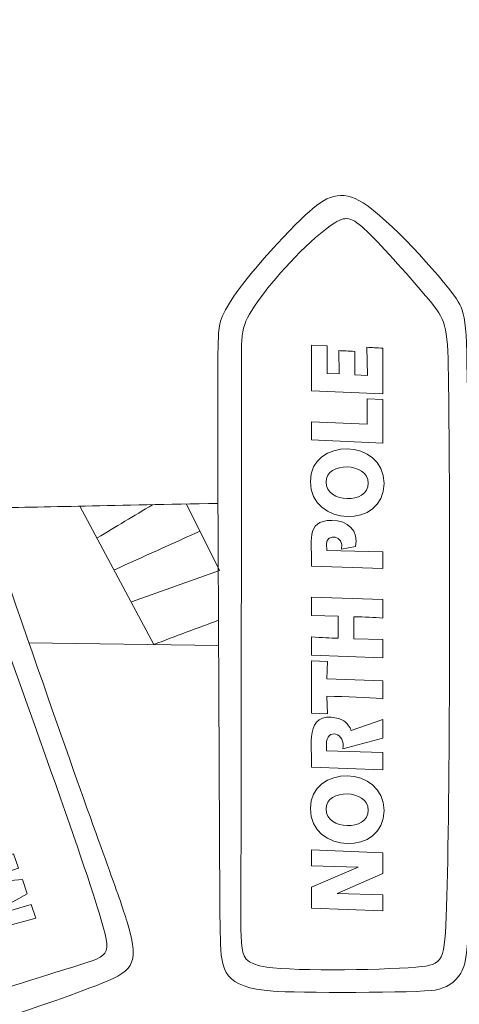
# Model space of a CAD drawing. Header units: millimetres. Extents: x -470 to 529, y -880 to 815.
# Tile 110 of 116: x 88 to 108, y 705 to 750. Entities that reach past the tile are written whole.
import ezdxf

# ---------------------------------------------------------------- set-up
doc = ezdxf.new("R2010")
doc.units = ezdxf.units.MM
doc.header["$MEASUREMENT"] = 0
doc.layers.add('Layer 1', color=7, linetype='Continuous')

msp = doc.modelspace()

# ---------------------------------------------------------------- linework, layer by layer
at = {"layer": 'Layer 1', "lineweight": 9}
msp.add_open_spline([(71.9572, 521.08), (71.9572, 521.08), (71.9572, 524.08), (71.9572, 524.08), (71.9572, 524.08), (71.9572, 524.08), (53.3206, 524.08), (53.3206, 524.08), (53.3206, 524.08), (53.3206, 524.08), (53.3206, 521.08), (53.3206, 521.08), (53.3206, 521.08), (53.3206, 521.08), (34.6842, 521.08), (34.6842, 521.08), (34.6842, 521.08), (34.6842, 521.08), (34.6842, 524.08), (34.6842, 524.08), (34.6842, 524.08), (34.6842, 524.08), (16.0478, 524.08), (16.0478, 524.08), (16.0478, 524.08), (16.0478, 524.08), (16.0478, 521.08), (16.0478, 521.08), (16.0478, 521.08), (16.0478, 521.08), (-2.5886, 521.08), (-2.5886, 521.08), (-2.5886, 521.08), (-2.5886, 521.08), (-2.5886, 524.08), (-2.5886, 524.08), (-2.5886, 524.08), (-2.5886, 524.08), (-21.2252, 524.08), (-21.2252, 524.08), (-21.2252, 524.08), (-21.2252, 524.08), (-21.2252, 521.08), (-21.2252, 521.08), (-21.2252, 521.08), (-21.2252, 521.08), (-39.8614, 521.08), (-39.8614, 521.08), (-39.8614, 521.08), (-39.8614, 521.08), (-39.8614, 542.977), (-39.8614, 542.977), (-39.8614, 542.977), (-39.8614, 542.977), (-36.8614, 542.977), (-36.8614, 542.977), (-36.8614, 542.977), (-36.8614, 542.977), (-36.8614, 561.8739), (-36.8614, 561.8739), (-36.8614, 561.8739), (-36.8614, 561.8739), (-39.8614, 561.8739), (-39.8614, 561.8739), (-39.8614, 561.8739), (-39.8614, 561.8739), (-39.8614, 580.7709), (-39.8614, 580.7709), (-39.8614, 580.7709), (-39.8614, 580.7709), (-36.8614, 580.7709), (-36.8614, 580.7709), (-36.8614, 580.7709), (-36.8614, 580.7709), (-36.8614, 599.6681), (-36.8614, 599.6681), (-36.8614, 599.6681), (-36.8614, 599.6681), (-39.8614, 599.6681), (-39.8614, 599.6681), (-39.8614, 599.6681), (-39.8614, 599.6681), (-39.8614, 618.5652), (-39.8614, 618.5652), (-39.8614, 618.5652), (-39.8614, 618.5652), (-36.8614, 618.5652), (-36.8614, 618.5652), (-36.8614, 618.5652), (-36.8614, 618.5652), (-36.8614, 637.4625), (-36.8614, 637.4625), (-36.8614, 637.4625), (-36.8614, 637.4625), (-39.8614, 637.4625), (-39.8614, 637.4625), (-39.8614, 637.4625), (-39.8614, 637.4625), (-39.8614, 656.3597), (-39.8614, 656.3597), (-39.8614, 656.3597), (-39.8614, 656.3597), (-36.8614, 656.3597), (-36.8614, 656.3597), (-36.8614, 656.3597), (-36.8614, 656.3597), (-36.8614, 675.2568), (-36.8614, 675.2568), (-36.8614, 675.2568), (-36.8614, 675.2568), (-39.8614, 675.2568), (-39.8614, 675.2568), (-39.8614, 675.2568), (-39.8614, 675.2568), (-39.8614, 694.154), (-39.8614, 694.154), (-39.8614, 694.154), (-39.8614, 694.154), (-36.8614, 694.154), (-36.8614, 694.154), (-36.8614, 694.154), (-36.8614, 694.154), (-36.8614, 713.0513), (-36.8614, 713.0513), (-36.8614, 713.0513), (-36.8614, 713.0513), (-39.8614, 713.0513), (-39.8614, 713.0513), (-39.8614, 713.0513), (-39.8614, 713.0513), (-39.8614, 731.9483), (-39.8614, 731.9483), (-39.8614, 731.9483), (-39.8614, 731.9483), (-36.8614, 731.9483), (-36.8614, 731.9483), (-36.8614, 731.9483), (-36.8614, 731.9483), (-36.8614, 750.8453), (-36.8614, 750.8453), (-36.8614, 750.8453), (-36.8614, 750.8453), (-39.8614, 750.8453), (-39.8614, 750.8453), (-39.8614, 750.8453), (-39.8614, 750.8453), (-39.8614, 769.7423), (-39.8614, 769.7423), (-39.8614, 769.7423), (-39.8614, 769.7423), (-36.8614, 769.7423), (-36.8614, 769.7423), (-36.8614, 769.7423), (-36.8614, 769.7423), (-36.8614, 788.6392), (-36.8614, 788.6392), (-36.8614, 788.6392), (-36.8614, 788.6392), (-39.8614, 788.6392), (-39.8614, 788.6392), (-39.8614, 788.6392), (-39.8614, 788.6392), (-39.8614, 810.5362), (-39.8614, 810.5362), (-39.8614, 810.5362), (-39.8614, 810.5362), (-21.2252, 810.5362), (-21.2252, 810.5362), (-21.2252, 810.5362), (-21.2252, 810.5362), (-21.2252, 807.5362), (-21.2252, 807.5362), (-21.2252, 807.5362), (-21.2252, 807.5362), (-2.5886, 807.5362), (-2.5886, 807.5362), (-2.5886, 807.5362), (-2.5886, 807.5362), (-2.5886, 810.5362), (-2.5886, 810.5362), (-2.5886, 810.5362), (-2.5886, 810.5362), (16.0478, 810.5362), (16.0478, 810.5362), (16.0478, 810.5362), (16.0478, 810.5362), (16.0478, 807.5362), (16.0478, 807.5362), (16.0478, 807.5362), (16.0478, 807.5362), (34.6842, 807.5362), (34.6842, 807.5362), (34.6842, 807.5362), (34.6842, 807.5362), (34.6842, 810.5362), (34.6842, 810.5362), (34.6842, 810.5362), (34.6842, 810.5362), (53.3206, 810.5362), (53.3206, 810.5362), (53.3206, 810.5362), (53.3206, 810.5362), (53.3206, 807.5362), (53.3206, 807.5362), (53.3206, 807.5362), (53.3206, 807.5362), (71.9572, 807.5362), (71.9572, 807.5362), (71.9572, 807.5362), (71.9572, 807.5362), (71.9572, 810.5362), (71.9572, 810.5362), (71.9572, 810.5362), (71.9572, 810.5362), (90.5935, 810.5362), (90.5935, 810.5362), (90.5935, 810.5362), (90.5935, 810.5362), (90.5935, 807.5362), (90.5935, 807.5362), (90.5935, 807.5362), (90.5935, 807.5362), (109.23, 807.5362), (109.23, 807.5362), (109.23, 807.5362), (109.23, 807.5362), (109.23, 810.5362), (109.23, 810.5362), (109.23, 810.5362), (109.23, 810.5362), (127.8662, 810.5362), (127.8662, 810.5362), (127.8662, 810.5362), (127.8662, 810.5362), (127.8662, 807.5362), (127.8662, 807.5362), (127.8662, 807.5362), (127.8662, 807.5362), (146.5024, 807.5362), (146.5024, 807.5362), (146.5024, 807.5362), (146.5024, 807.5362), (146.5024, 810.5362), (146.5024, 810.5362), (146.5024, 810.5362), (146.5024, 810.5362), (165.1386, 810.5362), (165.1386, 810.5362), (165.1386, 810.5362), (165.1386, 810.5362), (165.1386, 788.6392), (165.1386, 788.6392), (165.1386, 788.6392), (165.1386, 788.6392), (162.1386, 788.6392), (162.1386, 788.6392), (162.1386, 788.6392), (162.1386, 788.6392), (162.1386, 769.7423), (162.1386, 769.7423), (162.1386, 769.7423), (162.1386, 769.7423), (165.1386, 769.7423), (165.1386, 769.7423), (165.1386, 769.7423), (165.1386, 769.7423), (165.1386, 750.8453), (165.1386, 750.8453), (165.1386, 750.8453), (165.1386, 750.8453), (162.1386, 750.8453), (162.1386, 750.8453), (162.1386, 750.8453), (162.1386, 750.8453), (162.1386, 731.9483), (162.1386, 731.9483), (162.1386, 731.9483), (162.1386, 731.9483), (165.1386, 731.9483), (165.1386, 731.9483), (165.1386, 731.9483), (165.1386, 731.9483), (165.1386, 713.0513), (165.1386, 713.0513), (165.1386, 713.0513), (165.1386, 713.0513), (162.1386, 713.0513), (162.1386, 713.0513), (162.1386, 713.0513), (162.1386, 713.0513), (162.1386, 694.154), (162.1386, 694.154), (162.1386, 694.154), (162.1386, 694.154), (165.1386, 694.154), (165.1386, 694.154), (165.1386, 694.154), (165.1386, 694.154), (165.1386, 675.2568), (165.1386, 675.2568), (165.1386, 675.2568), (165.1386, 675.2568), (162.1386, 675.2568), (162.1386, 675.2568), (162.1386, 675.2568), (162.1386, 675.2568), (162.1386, 656.3597), (162.1386, 656.3597), (162.1386, 656.3597), (162.1386, 656.3597), (165.1386, 656.3597), (165.1386, 656.3597), (165.1386, 656.3597), (165.1386, 656.3597), (165.1386, 637.4625), (165.1386, 637.4625), (165.1386, 637.4625), (165.1386, 637.4625), (162.1386, 637.4625), (162.1386, 637.4625), (162.1386, 637.4625), (162.1386, 637.4625), (162.1386, 618.5652), (162.1386, 618.5652), (162.1386, 618.5652), (162.1386, 618.5652), (165.1386, 618.5652), (165.1386, 618.5652), (165.1386, 618.5652), (165.1386, 618.5652), (165.1386, 599.6681), (165.1386, 599.6681), (165.1386, 599.6681), (165.1386, 599.6681), (162.1386, 599.6681), (162.1386, 599.6681), (162.1386, 599.6681), (162.1386, 599.6681), (162.1386, 580.7709), (162.1386, 580.7709), (162.1386, 580.7709), (162.1386, 580.7709), (165.1386, 580.7709), (165.1386, 580.7709), (165.1386, 580.7709), (165.1386, 580.7709), (165.1386, 561.8739), (165.1386, 561.8739), (165.1386, 561.8739), (165.1386, 561.8739), (162.1386, 561.8739), (162.1386, 561.8739), (162.1386, 561.8739), (162.1386, 561.8739), (162.1386, 542.977), (162.1386, 542.977), (162.1386, 542.977), (162.1386, 542.977), (165.1386, 542.977), (165.1386, 542.977), (165.1386, 542.977), (165.1386, 542.977), (165.1386, 521.08), (165.1386, 521.08), (165.1386, 521.08), (165.1386, 521.08), (146.5024, 521.08), (146.5024, 521.08), (146.5024, 521.08), (146.5024, 521.08), (146.5024, 524.08), (146.5024, 524.08), (146.5024, 524.08), (146.5024, 524.08), (127.8662, 524.08), (127.8662, 524.08), (127.8662, 524.08), (127.8662, 524.08), (127.8662, 521.08), (127.8662, 521.08), (127.8662, 521.08), (127.8662, 521.08), (109.23, 521.08), (109.23, 521.08), (109.23, 521.08), (109.23, 521.08), (109.23, 524.08), (109.23, 524.08), (109.23, 524.08), (109.23, 524.08), (90.5935, 524.08), (90.5935, 524.08), (90.5935, 524.08), (90.5935, 524.08), (90.5935, 521.08), (90.5935, 521.08), (90.5935, 521.08), (90.5935, 521.08), (71.9572, 521.08), (71.9572, 521.08)], degree=3, knots=[0, 0, 0, 0, 0.009901, 0.009901, 0.009901, 0.009901, 0.019802, 0.019802, 0.019802, 0.019802, 0.029703, 0.029703, 0.029703, 0.029703, 0.039604, 0.039604, 0.039604, 0.039604, 0.049505, 0.049505, 0.049505, 0.049505, 0.0594059, 0.0594059, 0.0594059, 0.0594059, 0.0693069, 0.0693069, 0.0693069, 0.0693069, 0.0792079, 0.0792079, 0.0792079, 0.0792079, 0.0891089, 0.0891089, 0.0891089, 0.0891089, 0.0990099, 0.0990099, 0.0990099, 0.0990099, 0.1089109, 0.1089109, 0.1089109, 0.1089109, 0.1188119, 0.1188119, 0.1188119, 0.1188119, 0.1287129, 0.1287129, 0.1287129, 0.1287129, 0.1386139, 0.1386139, 0.1386139, 0.1386139, 0.1485149, 0.1485149, 0.1485149, 0.1485149, 0.1584158, 0.1584158, 0.1584158, 0.1584158, 0.1683168, 0.1683168, 0.1683168, 0.1683168, 0.1782178, 0.1782178, 0.1782178, 0.1782178, 0.1881188, 0.1881188, 0.1881188, 0.1881188, 0.1980198, 0.1980198, 0.1980198, 0.1980198, 0.2079208, 0.2079208, 0.2079208, 0.2079208, 0.2178218, 0.2178218, 0.2178218, 0.2178218, 0.2277228, 0.2277228, 0.2277228, 0.2277228, 0.2376238, 0.2376238, 0.2376238, 0.2376238, 0.2475248, 0.2475248, 0.2475248, 0.2475248, 0.2574257, 0.2574257, 0.2574257, 0.2574257, 0.2673267, 0.2673267, 0.2673267, 0.2673267, 0.2772277, 0.2772277, 0.2772277, 0.2772277, 0.2871287, 0.2871287, 0.2871287, 0.2871287, 0.2970297, 0.2970297, 0.2970297, 0.2970297, 0.3069307, 0.3069307, 0.3069307, 0.3069307, 0.3168317, 0.3168317, 0.3168317, 0.3168317, 0.3267327, 0.3267327, 0.3267327, 0.3267327, 0.3366337, 0.3366337, 0.3366337, 0.3366337, 0.3465347, 0.3465347, 0.3465347, 0.3465347, 0.3564356, 0.3564356, 0.3564356, 0.3564356, 0.3663366, 0.3663366, 0.3663366, 0.3663366, 0.3762376, 0.3762376, 0.3762376, 0.3762376, 0.3861386, 0.3861386, 0.3861386, 0.3861386, 0.3960396, 0.3960396, 0.3960396, 0.3960396, 0.4059406, 0.4059406, 0.4059406, 0.4059406, 0.4158416, 0.4158416, 0.4158416, 0.4158416, 0.4257426, 0.4257426, 0.4257426, 0.4257426, 0.4356436, 0.4356436, 0.4356436, 0.4356436, 0.4455446, 0.4455446, 0.4455446, 0.4455446, 0.4554455, 0.4554455, 0.4554455, 0.4554455, 0.4653465, 0.4653465, 0.4653465, 0.4653465, 0.4752475, 0.4752475, 0.4752475, 0.4752475, 0.4851485, 0.4851485, 0.4851485, 0.4851485, 0.4950495, 0.4950495, 0.4950495, 0.4950495, 0.5049505, 0.5049505, 0.5049505, 0.5049505, 0.5148515, 0.5148515, 0.5148515, 0.5148515, 0.5247525, 0.5247525, 0.5247525, 0.5247525, 0.5346535, 0.5346535, 0.5346535, 0.5346535, 0.5445545, 0.5445545, 0.5445545, 0.5445545, 0.5544554, 0.5544554, 0.5544554, 0.5544554, 0.5643564, 0.5643564, 0.5643564, 0.5643564, 0.5742574, 0.5742574, 0.5742574, 0.5742574, 0.5841584, 0.5841584, 0.5841584, 0.5841584, 0.5940594, 0.5940594, 0.5940594, 0.5940594, 0.6039604, 0.6039604, 0.6039604, 0.6039604, 0.6138614, 0.6138614, 0.6138614, 0.6138614, 0.6237624, 0.6237624, 0.6237624, 0.6237624, 0.6336634, 0.6336634, 0.6336634, 0.6336634, 0.6435644, 0.6435644, 0.6435644, 0.6435644, 0.6534653, 0.6534653, 0.6534653, 0.6534653, 0.6633663, 0.6633663, 0.6633663, 0.6633663, 0.6732673, 0.6732673, 0.6732673, 0.6732673, 0.6831683, 0.6831683, 0.6831683, 0.6831683, 0.6930693, 0.6930693, 0.6930693, 0.6930693, 0.7029703, 0.7029703, 0.7029703, 0.7029703, 0.7128713, 0.7128713, 0.7128713, 0.7128713, 0.7227723, 0.7227723, 0.7227723, 0.7227723, 0.7326733, 0.7326733, 0.7326733, 0.7326733, 0.7425743, 0.7425743, 0.7425743, 0.7425743, 0.7524752, 0.7524752, 0.7524752, 0.7524752, 0.7623762, 0.7623762, 0.7623762, 0.7623762, 0.7722772, 0.7722772, 0.7722772, 0.7722772, 0.7821782, 0.7821782, 0.7821782, 0.7821782, 0.7920792, 0.7920792, 0.7920792, 0.7920792, 0.8019802, 0.8019802, 0.8019802, 0.8019802, 0.8118812, 0.8118812, 0.8118812, 0.8118812, 0.8217822, 0.8217822, 0.8217822, 0.8217822, 0.8316832, 0.8316832, 0.8316832, 0.8316832, 0.8415842, 0.8415842, 0.8415842, 0.8415842, 0.8514851, 0.8514851, 0.8514851, 0.8514851, 0.8613861, 0.8613861, 0.8613861, 0.8613861, 0.8712871, 0.8712871, 0.8712871, 0.8712871, 0.8811881, 0.8811881, 0.8811881, 0.8811881, 0.8910891, 0.8910891, 0.8910891, 0.8910891, 0.9009901, 0.9009901, 0.9009901, 0.9009901, 0.9108911, 0.9108911, 0.9108911, 0.9108911, 0.9207921, 0.9207921, 0.9207921, 0.9207921, 0.9306931, 0.9306931, 0.9306931, 0.9306931, 0.9405941, 0.9405941, 0.9405941, 0.9405941, 0.950495, 0.950495, 0.950495, 0.950495, 0.960396, 0.960396, 0.960396, 0.960396, 0.970297, 0.970297, 0.970297, 0.970297, 0.980198, 0.980198, 0.980198, 0.980198, 1, 1, 1, 1], dxfattribs=at)
at = {"layer": 'Layer 1', "color": 240, "lineweight": 9}
for points, knots in [([(78.0347, 716.0783), (80.2102, 709.7296), (81.1907, 706.8839), (81.8174, 705.2959), (81.8174, 705.2959), (82.7176, 703.0149), (82.9322, 702.7601), (85.9368, 703.6288), (85.9368, 703.6288), (87.5351, 704.0909), (90.0575, 704.9552), (91.4024, 705.4873), (91.4024, 705.4873), (93.0774, 706.1499), (93.468, 706.3744), (92.8883, 708.3416), (92.8883, 708.3416), (92.5518, 709.4835), (91.8079, 711.3765), (89.6019, 717.6668), (89.6019, 717.6668), (87.3958, 723.9571), (83.7276, 734.6445), (81.7893, 740.3792), (81.7893, 740.3792), (79.851, 746.1139), (79.6426, 746.8957), (79.3109, 747.4598), (79.3109, 747.4598), (78.4372, 748.946), (77.1711, 748.6311), (75.263, 748.0812), (75.263, 748.0812), (73.7031, 747.6317), (71.2067, 746.8255), (69.8581, 746.094), (69.8581, 746.094), (68.5096, 745.3623), (68.3089, 744.7055), (68.3769, 744.0572), (68.3769, 744.0572), (68.4449, 743.409), (68.7817, 742.7696), (70.6352, 737.5241), (70.6352, 737.5241), (72.4888, 732.2785), (75.8593, 722.4269), (78.0347, 716.0783)], [0, 0, 0, 0, 0.0769231, 0.0769231, 0.0769231, 0.0769231, 0.1538462, 0.1538462, 0.1538462, 0.1538462, 0.2307692, 0.2307692, 0.2307692, 0.2307692, 0.3076923, 0.3076923, 0.3076923, 0.3076923, 0.3846154, 0.3846154, 0.3846154, 0.3846154, 0.4615385, 0.4615385, 0.4615385, 0.4615385, 0.5384615, 0.5384615, 0.5384615, 0.5384615, 0.6153846, 0.6153846, 0.6153846, 0.6153846, 0.6923077, 0.6923077, 0.6923077, 0.6923077, 0.7692308, 0.7692308, 0.7692308, 0.7692308, 0.8461538, 0.8461538, 0.8461538, 0.8461538, 1, 1, 1, 1]), ([(82.9186, 705.5086), (83.4945, 704.0592), (83.6079, 704.2393), (85.4069, 704.803), (85.4069, 704.803), (86.6246, 705.1846), (88.769, 705.8625), (90.0138, 706.2535), (90.0138, 706.2535), (92.1307, 706.9182), (92.2129, 706.7084), (91.5622, 708.8604), (91.5622, 708.8604), (91.126, 710.3031), (90.229, 712.9057), (88.8004, 716.9181), (88.8004, 716.9181), (86.3149, 723.8992), (82.6911, 733.897), (80.6125, 740.4991), (80.6125, 740.4991), (79.8051, 743.0635), (79.2061, 745.1125), (78.726, 746.2055), (78.726, 746.2055), (78.2461, 747.2984), (77.885, 747.4356), (77.2541, 747.3634), (77.2541, 747.3634), (75.9843, 747.2181), (71.9802, 745.694), (70.7702, 745.149), (70.7702, 745.149), (69.5944, 744.6194), (69.4965, 744.4141), (69.7217, 743.5909), (69.7217, 743.5909), (69.8684, 743.0546), (70.1925, 742.1143), (72.2164, 736.2957), (72.2164, 736.2957), (74.2404, 730.4769), (77.9643, 719.7795), (80.0538, 713.7388), (80.0538, 713.7388), (82.1434, 707.698), (82.5987, 706.3138), (82.9186, 705.5086)], [0, 0, 0, 0, 0.0769231, 0.0769231, 0.0769231, 0.0769231, 0.1538462, 0.1538462, 0.1538462, 0.1538462, 0.2307692, 0.2307692, 0.2307692, 0.2307692, 0.3076923, 0.3076923, 0.3076923, 0.3076923, 0.3846154, 0.3846154, 0.3846154, 0.3846154, 0.4615385, 0.4615385, 0.4615385, 0.4615385, 0.5384615, 0.5384615, 0.5384615, 0.5384615, 0.6153846, 0.6153846, 0.6153846, 0.6153846, 0.6923077, 0.6923077, 0.6923077, 0.6923077, 0.7692308, 0.7692308, 0.7692308, 0.7692308, 0.8461538, 0.8461538, 0.8461538, 0.8461538, 1, 1, 1, 1]), ([(97.1247, 715.3259), (97.1463, 710.5978), (97.1463, 708.7816), (97.1751, 707.7077), (97.1751, 707.7077), (97.2185, 706.093), (97.3307, 705.4298), (99.6147, 705.2314), (99.6147, 705.2314), (100.5287, 705.152), (106.4299, 705.1515), (107.1217, 705.2859), (107.1217, 705.2859), (107.6192, 705.3825), (108.0478, 705.6118), (108.3198, 706.0723), (108.3198, 706.0723), (108.5917, 706.5329), (108.7071, 707.2248), (108.7286, 712.2484), (108.7286, 712.2484), (108.7503, 717.2719), (108.6782, 726.6271), (108.6349, 731.4633), (108.6349, 731.4633), (108.5917, 736.2995), (108.5774, 736.6166), (108.1088, 737.3014), (108.1088, 737.3014), (107.3086, 738.4709), (104.9668, 741.0145), (103.7843, 741.7555), (103.7843, 741.7555), (102.7691, 742.3917), (102.08, 742.1038), (101.1032, 741.1789), (101.1032, 741.1789), (100.0486, 740.1803), (97.5632, 737.5404), (97.1823, 736.2706), (97.1823, 736.2706), (97.0743, 735.9102), (97.0455, 735.622), (97.0526, 731.6579), (97.0526, 731.6579), (97.0599, 727.6938), (97.1031, 720.054), (97.1247, 715.3259)], [0, 0, 0, 0, 0.0769231, 0.0769231, 0.0769231, 0.0769231, 0.1538462, 0.1538462, 0.1538462, 0.1538462, 0.2307692, 0.2307692, 0.2307692, 0.2307692, 0.3076923, 0.3076923, 0.3076923, 0.3076923, 0.3846154, 0.3846154, 0.3846154, 0.3846154, 0.4615385, 0.4615385, 0.4615385, 0.4615385, 0.5384615, 0.5384615, 0.5384615, 0.5384615, 0.6153846, 0.6153846, 0.6153846, 0.6153846, 0.6923077, 0.6923077, 0.6923077, 0.6923077, 0.7692308, 0.7692308, 0.7692308, 0.7692308, 0.8461538, 0.8461538, 0.8461538, 0.8461538, 1, 1, 1, 1]), ([(98.1348, 712.4589), (98.1348, 712.4589), (98.1486, 733.937), (98.1486, 733.937), (98.1486, 733.937), (98.1505, 735.9754), (98.127, 736.1135), (99.0637, 737.3956), (99.0637, 737.3956), (99.8194, 738.4299), (101.381, 740.1378), (102.4732, 740.8263), (102.4732, 740.8263), (103.0498, 741.1897), (103.3185, 741.085), (104.1234, 740.2807), (104.1234, 740.2807), (104.9283, 739.4763), (106.2695, 737.9722), (106.9651, 737.1011), (106.9651, 737.1011), (107.6607, 736.2299), (107.7109, 735.9918), (107.7485, 733.2468), (107.7485, 733.2468), (107.8188, 728.1129), (107.8244, 714.7404), (107.667, 709.645), (107.667, 709.645), (107.5781, 706.7667), (107.5922, 706.4997), (106.5075, 706.3736), (106.5075, 706.3736), (105.1969, 706.2213), (100.6706, 706.1465), (99.3254, 706.3458), (99.3254, 706.3458), (98.3102, 706.4962), (98.2037, 706.8172), (98.1567, 707.454), (98.1567, 707.454), (98.1097, 708.0908), (98.1223, 709.0434), (98.1348, 712.4589)], [0, 0, 0, 0, 0.0833333, 0.0833333, 0.0833333, 0.0833333, 0.1666667, 0.1666667, 0.1666667, 0.1666667, 0.25, 0.25, 0.25, 0.25, 0.3333333, 0.3333333, 0.3333333, 0.3333333, 0.4166667, 0.4166667, 0.4166667, 0.4166667, 0.5, 0.5, 0.5, 0.5, 0.5833333, 0.5833333, 0.5833333, 0.5833333, 0.6666667, 0.6666667, 0.6666667, 0.6666667, 0.75, 0.75, 0.75, 0.75, 0.8333333, 0.8333333, 0.8333333, 0.8333333, 1, 1, 1, 1]), ([(104.6978, 732.9109), (104.6978, 732.9109), (101.4035, 733.0433), (101.4035, 733.0433), (101.4035, 733.0433), (101.4035, 733.0433), (101.4035, 735.1554), (101.4035, 735.1554), (101.4035, 735.1554), (101.4035, 735.1554), (102.1271, 735.127), (102.1271, 735.127), (102.1271, 735.127), (102.1271, 735.127), (102.1197, 733.849), (102.1197, 733.849), (102.1197, 733.849), (102.1197, 733.849), (102.6728, 733.827), (102.6728, 733.827), (102.6728, 733.827), (102.6728, 733.827), (102.663, 734.9112), (102.663, 734.9112), (102.663, 734.9112), (102.8687, 734.8983), (103.1141, 734.8866), (103.3988, 734.875), (103.3988, 734.875), (103.3988, 734.875), (103.4088, 733.7856), (103.4088, 733.7856), (103.4088, 733.7856), (103.4088, 733.7856), (103.9965, 733.7618), (103.9965, 733.7618), (103.9965, 733.7618), (103.9965, 733.7618), (103.9569, 735.0624), (103.9569, 735.0624), (103.9569, 735.0624), (104.1957, 735.0475), (104.4426, 735.0346), (104.6978, 735.0243), (104.6978, 735.0243), (104.6978, 735.0243), (104.6978, 732.9109), (104.6978, 732.9109)], [0, 0, 0, 0, 0.0769231, 0.0769231, 0.0769231, 0.0769231, 0.1538462, 0.1538462, 0.1538462, 0.1538462, 0.2307692, 0.2307692, 0.2307692, 0.2307692, 0.3076923, 0.3076923, 0.3076923, 0.3076923, 0.3846154, 0.3846154, 0.3846154, 0.3846154, 0.4615385, 0.4615385, 0.4615385, 0.4615385, 0.5384615, 0.5384615, 0.5384615, 0.5384615, 0.6153846, 0.6153846, 0.6153846, 0.6153846, 0.6923077, 0.6923077, 0.6923077, 0.6923077, 0.7692308, 0.7692308, 0.7692308, 0.7692308, 0.8461538, 0.8461538, 0.8461538, 0.8461538, 1, 1, 1, 1]), ([(104.6978, 730.6236), (104.6978, 730.6236), (101.4035, 730.7697), (101.4035, 730.7697), (101.4035, 730.7697), (101.4035, 730.7697), (101.4035, 731.6122), (101.4035, 731.6122), (101.4035, 731.6122), (101.4035, 731.6122), (103.9817, 731.5023), (103.9817, 731.5023), (103.9817, 731.5023), (103.9817, 731.5023), (103.9718, 732.6822), (103.9718, 732.6822), (103.9718, 732.6822), (103.9718, 732.6822), (104.6978, 732.6395), (104.6978, 732.6395), (104.6978, 732.6395), (104.6978, 732.6395), (104.6978, 730.6236), (104.6978, 730.6236)], [0, 0, 0, 0, 0.1428571, 0.1428571, 0.1428571, 0.1428571, 0.2857143, 0.2857143, 0.2857143, 0.2857143, 0.4285714, 0.4285714, 0.4285714, 0.4285714, 0.5714286, 0.5714286, 0.5714286, 0.5714286, 0.7142857, 0.7142857, 0.7142857, 0.7142857, 1, 1, 1, 1]), ([(101.3442, 728.8482), (101.3442, 730.8976), (104.762, 730.8517), (104.762, 728.7571), (104.762, 728.7571), (104.762, 726.6327), (101.3442, 726.749), (101.3442, 728.8482)], [0, 0, 0, 0, 0.3333333, 0.3333333, 0.3333333, 0.3333333, 1, 1, 1, 1]), ([(102.0703, 728.814), (102.0703, 727.8502), (104.0261, 727.7617), (104.0261, 728.7758), (104.0261, 728.7758), (104.0261, 729.7303), (102.0703, 729.7982), (102.0703, 728.814)], [0, 0, 0, 0, 0.3333333, 0.3333333, 0.3333333, 0.3333333, 1, 1, 1, 1]), ([(97.0899, 722.422), (96.0931, 722.048), (95.0963, 721.6739), (94.0995, 721.2998), (94.0995, 721.2998), (94.0995, 721.2998), (90.6648, 727.7025), (90.6648, 727.7025)], [0, 0, 0, 0, 0.3333333, 0.3333333, 0.3333333, 0.3333333, 1, 1, 1, 1]), ([(93.0615, 723.2769), (93.0615, 723.2769), (97.1367, 724.7293), (97.1367, 724.7293), (97.1367, 724.7293), (97.1367, 724.7293), (95.6086, 727.8013), (95.6086, 727.8013)], [0, 0, 0, 0, 0.3333333, 0.3333333, 0.3333333, 0.3333333, 1, 1, 1, 1]), ([(104.6978, 724.8191), (104.6978, 724.8191), (101.4035, 724.9283), (101.4035, 724.9283), (101.4035, 724.9283), (101.4357, 726.0225), (101.0828, 727.0443), (102.3428, 727.0443), (102.3428, 727.0443), (103.0767, 727.0443), (103.6001, 726.5702), (103.4384, 725.8387), (103.4384, 725.8387), (103.4384, 725.8387), (102.7864, 725.7146), (102.7864, 725.7146), (102.7864, 725.7146), (102.9397, 726.3591), (102.0851, 726.4608), (102.0851, 725.953), (102.0851, 725.953), (102.0851, 725.953), (102.104, 725.6526), (102.104, 725.6526), (102.104, 725.6526), (102.104, 725.6526), (104.6978, 725.5912), (104.6978, 725.5912), (104.6978, 725.5912), (104.6978, 725.5912), (104.6978, 724.8191), (104.6978, 724.8191)], [0, 0, 0, 0, 0.1111111, 0.1111111, 0.1111111, 0.1111111, 0.2222222, 0.2222222, 0.2222222, 0.2222222, 0.3333333, 0.3333333, 0.3333333, 0.3333333, 0.4444444, 0.4444444, 0.4444444, 0.4444444, 0.5555556, 0.5555556, 0.5555556, 0.5555556, 0.6666667, 0.6666667, 0.6666667, 0.6666667, 0.7777778, 0.7777778, 0.7777778, 0.7777778, 1, 1, 1, 1]), ([(104.6978, 720.6776), (104.6978, 720.6776), (101.4035, 720.7971), (101.4035, 720.7971), (101.4035, 720.7971), (101.4035, 720.7971), (101.4035, 721.6429), (101.4035, 721.6429), (101.4035, 721.6429), (101.8661, 721.6118), (102.2744, 721.5918), (102.6284, 721.5828), (102.6284, 721.5828), (102.6284, 721.5828), (102.6284, 722.6107), (102.6284, 722.6107), (102.6284, 722.6107), (102.6284, 722.6107), (101.4035, 722.6347), (101.4035, 722.6347), (101.4035, 722.6347), (101.4035, 722.6347), (101.4035, 723.4843), (101.4035, 723.4843), (101.4035, 723.4843), (101.4035, 723.4843), (104.6978, 723.3725), (104.6978, 723.3725), (104.6978, 723.3725), (104.6978, 723.3725), (104.6978, 722.519), (104.6978, 722.519), (104.6978, 722.519), (104.3142, 722.5494), (103.8681, 722.5707), (103.3594, 722.5817), (103.3594, 722.5817), (103.3594, 722.5817), (103.3594, 721.5563), (103.3594, 721.5563), (103.3594, 721.5563), (103.3594, 721.5563), (104.6978, 721.5233), (104.6978, 721.5233), (104.6978, 721.5233), (104.6978, 721.5233), (104.6978, 720.6776), (104.6978, 720.6776)], [0, 0, 0, 0, 0.0769231, 0.0769231, 0.0769231, 0.0769231, 0.1538462, 0.1538462, 0.1538462, 0.1538462, 0.2307692, 0.2307692, 0.2307692, 0.2307692, 0.3076923, 0.3076923, 0.3076923, 0.3076923, 0.3846154, 0.3846154, 0.3846154, 0.3846154, 0.4615385, 0.4615385, 0.4615385, 0.4615385, 0.5384615, 0.5384615, 0.5384615, 0.5384615, 0.6153846, 0.6153846, 0.6153846, 0.6153846, 0.6923077, 0.6923077, 0.6923077, 0.6923077, 0.7692308, 0.7692308, 0.7692308, 0.7692308, 0.8461538, 0.8461538, 0.8461538, 0.8461538, 1, 1, 1, 1]), ([(104.6978, 718.7826), (103.9158, 718.8446), (103.0547, 718.8821), (102.1147, 718.8943), (102.1147, 718.8943), (102.1147, 718.8943), (102.1394, 718.0874), (102.1394, 718.0874), (102.1394, 718.0874), (102.1394, 718.0874), (101.4035, 718.108), (101.4035, 718.108), (101.4035, 718.108), (101.4035, 718.108), (101.4035, 720.5303), (101.4035, 720.5303), (101.4035, 720.5303), (101.4035, 720.5303), (102.1394, 720.5057), (102.1394, 720.5057), (102.1394, 720.5057), (102.1394, 720.5057), (102.1147, 719.7052), (102.1147, 719.7052), (102.1147, 719.7052), (102.1147, 719.7052), (104.6978, 719.6174), (104.6978, 719.6174), (104.6978, 719.6174), (104.6978, 719.6174), (104.6978, 718.7826), (104.6978, 718.7826)], [0, 0, 0, 0, 0.1111111, 0.1111111, 0.1111111, 0.1111111, 0.2222222, 0.2222222, 0.2222222, 0.2222222, 0.3333333, 0.3333333, 0.3333333, 0.3333333, 0.4444444, 0.4444444, 0.4444444, 0.4444444, 0.5555556, 0.5555556, 0.5555556, 0.5555556, 0.6666667, 0.6666667, 0.6666667, 0.6666667, 0.7777778, 0.7777778, 0.7777778, 0.7777778, 1, 1, 1, 1]), ([(104.6978, 715.4888), (104.6978, 715.4888), (101.4035, 715.6154), (101.4035, 715.6154), (101.4035, 715.6154), (101.4316, 716.5213), (101.0501, 718.2344), (102.5765, 717.8871), (102.5765, 717.8871), (102.9136, 717.8104), (103.0859, 717.6294), (103.2408, 717.3172), (103.2408, 717.3172), (103.2408, 717.3172), (104.6978, 717.8186), (104.6978, 717.8186), (104.6978, 717.8186), (104.6978, 717.8186), (104.6978, 716.9509), (104.6978, 716.9509), (104.6978, 716.9509), (104.6978, 716.9509), (102.8457, 716.4572), (102.8457, 716.4572), (102.8457, 716.4572), (103.022, 717.1935), (102.0851, 717.4605), (102.0851, 716.6672), (102.0851, 716.6672), (102.0851, 716.6672), (102.095, 716.3649), (102.095, 716.3649), (102.095, 716.3649), (102.095, 716.3649), (104.6978, 716.2957), (104.6978, 716.2957), (104.6978, 716.2957), (104.6978, 716.2957), (104.6978, 715.4888), (104.6978, 715.4888)], [0, 0, 0, 0, 0.0909091, 0.0909091, 0.0909091, 0.0909091, 0.1818182, 0.1818182, 0.1818182, 0.1818182, 0.2727273, 0.2727273, 0.2727273, 0.2727273, 0.3636364, 0.3636364, 0.3636364, 0.3636364, 0.4545455, 0.4545455, 0.4545455, 0.4545455, 0.5454545, 0.5454545, 0.5454545, 0.5454545, 0.6363636, 0.6363636, 0.6363636, 0.6363636, 0.7272727, 0.7272727, 0.7272727, 0.7272727, 0.8181818, 0.8181818, 0.8181818, 0.8181818, 1, 1, 1, 1]), ([(101.3442, 713.6977), (101.3442, 715.7473), (104.762, 715.7011), (104.762, 713.6067), (104.762, 713.6067), (104.762, 711.4823), (101.3442, 711.5985), (101.3442, 713.6977)], [0, 0, 0, 0, 0.3333333, 0.3333333, 0.3333333, 0.3333333, 1, 1, 1, 1]), ([(102.0703, 713.6635), (102.0703, 712.6971), (104.0261, 712.6116), (104.0261, 713.6254), (104.0261, 713.6254), (104.0261, 714.5799), (102.0703, 714.6479), (102.0703, 713.6635)], [0, 0, 0, 0, 0.3333333, 0.3333333, 0.3333333, 0.3333333, 1, 1, 1, 1]), ([(104.6978, 708.9528), (104.6978, 708.9528), (101.4035, 709.0846), (101.4035, 709.0846), (101.4035, 709.0846), (101.4035, 709.0846), (101.4035, 710.0557), (101.4035, 710.0557), (101.4035, 710.0557), (101.4035, 710.0557), (103.5528, 710.9815), (103.5528, 710.9815), (103.5528, 710.9815), (103.5528, 710.9815), (101.4035, 711.041), (101.4035, 711.041), (101.4035, 711.041), (101.4035, 711.041), (101.4035, 711.7866), (101.4035, 711.7866), (101.4035, 711.7866), (101.4035, 711.7866), (104.6978, 711.647), (104.6978, 711.647), (104.6978, 711.647), (104.6978, 711.647), (104.6978, 710.6927), (104.6978, 710.6927), (104.6978, 710.6927), (104.6978, 710.6927), (102.5889, 709.7592), (102.5889, 709.7592), (102.5889, 709.7592), (102.5889, 709.7592), (104.6978, 709.7022), (104.6978, 709.7022), (104.6978, 709.7022), (104.6978, 709.7022), (104.6978, 708.9528), (104.6978, 708.9528)], [0, 0, 0, 0, 0.0909091, 0.0909091, 0.0909091, 0.0909091, 0.1818182, 0.1818182, 0.1818182, 0.1818182, 0.2727273, 0.2727273, 0.2727273, 0.2727273, 0.3636364, 0.3636364, 0.3636364, 0.3636364, 0.4545455, 0.4545455, 0.4545455, 0.4545455, 0.5454545, 0.5454545, 0.5454545, 0.5454545, 0.6363636, 0.6363636, 0.6363636, 0.6363636, 0.7272727, 0.7272727, 0.7272727, 0.7272727, 0.8181818, 0.8181818, 0.8181818, 0.8181818, 1, 1, 1, 1]), ([(88.6268, 708.6109), (88.6268, 708.6109), (85.4403, 707.7464), (85.4403, 707.7464), (85.4403, 707.7464), (85.4403, 707.7464), (85.0967, 708.7433), (85.0967, 708.7433), (85.0967, 708.7433), (85.0967, 708.7433), (86.9252, 709.7486), (86.9252, 709.7486), (86.9252, 709.7486), (86.9252, 709.7486), (84.81, 709.5752), (84.81, 709.5752), (84.81, 709.5752), (84.81, 709.5752), (84.4601, 710.5904), (84.4601, 710.5904), (84.4601, 710.5904), (84.4601, 710.5904), (87.5973, 711.5978), (87.5973, 711.5978), (87.5973, 711.5978), (87.5973, 711.5978), (87.8284, 710.9271), (87.8284, 710.9271), (87.8284, 710.9271), (87.8284, 710.9271), (85.5852, 710.2135), (85.5852, 710.2135), (85.5852, 710.2135), (85.5852, 710.2135), (88.0066, 710.4104), (88.0066, 710.4104), (88.0066, 710.4104), (88.0066, 710.4104), (88.2339, 709.7507), (88.2339, 709.7507), (88.2339, 709.7507), (88.2339, 709.7507), (86.1494, 708.5915), (86.1494, 708.5915), (86.1494, 708.5915), (86.1494, 708.5915), (88.407, 709.2486), (88.407, 709.2486), (88.407, 709.2486), (88.407, 709.2486), (88.6268, 708.6109), (88.6268, 708.6109)], [0, 0, 0, 0, 0.0714286, 0.0714286, 0.0714286, 0.0714286, 0.1428571, 0.1428571, 0.1428571, 0.1428571, 0.2142857, 0.2142857, 0.2142857, 0.2142857, 0.2857143, 0.2857143, 0.2857143, 0.2857143, 0.3571429, 0.3571429, 0.3571429, 0.3571429, 0.4285714, 0.4285714, 0.4285714, 0.4285714, 0.5, 0.5, 0.5, 0.5, 0.5714286, 0.5714286, 0.5714286, 0.5714286, 0.6428571, 0.6428571, 0.6428571, 0.6428571, 0.7142857, 0.7142857, 0.7142857, 0.7142857, 0.7857143, 0.7857143, 0.7857143, 0.7857143, 0.8571429, 0.8571429, 0.8571429, 0.8571429, 1, 1, 1, 1])]:
    msp.add_open_spline(points, degree=3, knots=knots, dxfattribs=at)
for points in [[(86.1528, 727.6107), (89.0309, 727.6666), (92.3435, 727.7408), (97.065, 727.8288)], [(91.4735, 726.2319), (92.3279, 726.7448), (93.1823, 727.2577), (94.0368, 727.7706)], [(92.2736, 724.7565), (93.5961, 725.3544), (94.9185, 725.9521), (96.241, 726.5498)], [(88.312, 721.3645), (88.312, 721.3645), (97.0957, 721.253), (97.0957, 721.253)]]:
    msp.add_open_spline(points, degree=3, dxfattribs=at)

doc.saveas('drawing.dxf')
